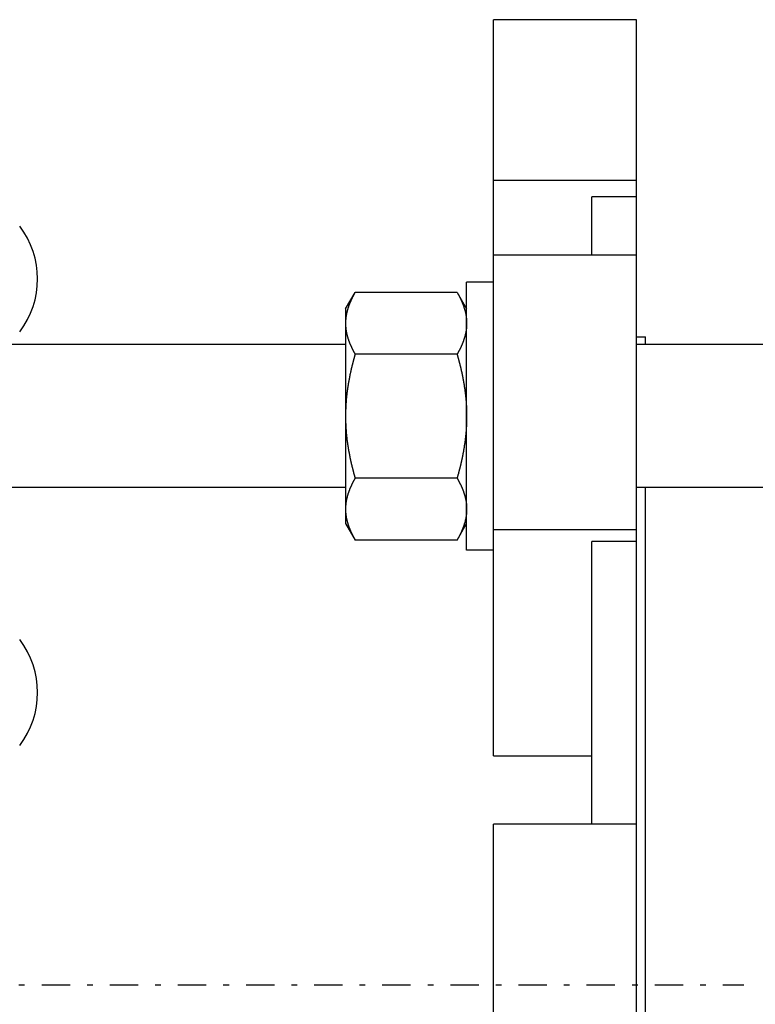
# Model space of a CAD drawing. Header units: millimetres. Extents: x -44 to 549, y 89 to 318.
# Tile 14 of 15: x 421 to 503, y 201 to 311. Entities that reach past the tile are written whole.
import ezdxf

# ---------------------------------------------------------------- set-up
doc = ezdxf.new("R2010")
doc.units = ezdxf.units.MM
doc.header["$MEASUREMENT"] = 0
doc.linetypes.add('DASH-DOT', pattern=[7.62, 3.175, -1.905, 0.635, -1.905])
doc.layers.add('16', color=7, linetype='Continuous')
doc.layers.add('4', color=7, linetype='Continuous')

msp = doc.modelspace()

# ---------------------------------------------------------------- linework, layer by layer
at = {"color": 7, "linetype": 'Continuous', "lineweight": 30}
for p, q in [((474.13, 228.95), (474.13, 311.33)), ((490.13, 95.33), (490.13, 311.33)), ((490.13, 293.33), (474.13, 293.33)), ((490.13, 291.51), (485.13, 291.51)), ((485.13, 284.97), (485.13, 291.51)), ((490.13, 284.97), (474.13, 284.97)), ((471.13, 251.97), (471.13, 281.97)), ((474.13, 281.97), (471.13, 281.97)), ((457.58, 278.97), (458.65, 280.82)), ((470.06, 280.82), (458.65, 280.82)), ((470.06, 280.82), (471.13, 278.97)), ((457.58, 278.97), (457.58, 254.97)), ((490.13, 275.83), (491.13, 275.83)), ((491.13, 274.97), (491.13, 275.83)), ((457.58, 274.97), (330.68, 274.97)), ((518.13, 274.97), (490.13, 274.97)), ((470.06, 273.9), (458.65, 273.9)), ((470.06, 260.04), (458.65, 260.04)), ((457.58, 258.97), (330.68, 258.97)), ((518.13, 258.97), (490.13, 258.97)), ((491.13, 147.69), (491.13, 258.97)), ((457.58, 254.97), (458.65, 253.11)), ((470.06, 253.11), (471.13, 254.97)), ((490.13, 254.24), (474.13, 254.24)), ((470.06, 253.11), (458.65, 253.11)), ((490.13, 252.95), (485.13, 252.95)), ((485.13, 221.33), (485.13, 252.95)), ((474.13, 251.97), (471.13, 251.97)), ((474.13, 228.95), (485.13, 228.95)), ((490.13, 221.33), (474.13, 221.33)), ((474.13, 185.33), (474.13, 221.33))]:
    msp.add_line(p, q, dxfattribs=at)
for centre, radius, start, end in [((462.78, 256.57), 5.2, 180.005, 183.1184), ((462.84, 256.58), 5.26, 183.114, 183.46), ((462.88, 256.58), 5.3, 183.4621, 185.2966), ((462.93, 256.59), 5.35, 185.2951, 186.1764)]:
    msp.add_arc(centre, radius, start, end, dxfattribs=at)
for points, start_tangent, end_tangent in [([(458.65, 280.82), (458.64, 280.79), (458.62, 280.77), (458.6, 280.74), (458.59, 280.71), (458.57, 280.68), (458.55, 280.65), (458.54, 280.62), (458.52, 280.59), (458.51, 280.57), (458.49, 280.54), (458.48, 280.51), (458.46, 280.48), (458.45, 280.45), (458.43, 280.42), (458.41, 280.39), (458.4, 280.36), (458.38, 280.33), (458.37, 280.31), (458.36, 280.28), (458.34, 280.25), (458.33, 280.22), (458.31, 280.19), (458.3, 280.16), (458.28, 280.13), (458.27, 280.1), (458.25, 280.07), (458.24, 280.04), (458.23, 280.01), (458.21, 279.98), (458.2, 279.95), (458.19, 279.92), (458.17, 279.89), (458.16, 279.86), (458.15, 279.83), (458.13, 279.8), (458.12, 279.77), (458.11, 279.74), (458.09, 279.71), (458.08, 279.68), (458.07, 279.65), (458.06, 279.62), (458.04, 279.59), (458.03, 279.56), (458.02, 279.53), (458.01, 279.5), (458, 279.47), (457.98, 279.44), (457.97, 279.41), (457.96, 279.38), (457.95, 279.35), (457.94, 279.32), (457.93, 279.28), (457.92, 279.25), (457.91, 279.22), (457.9, 279.19), (457.89, 279.16), (457.87, 279.13), (457.86, 279.1), (457.85, 279.07), (457.84, 279.04), (457.84, 279), (457.83, 278.97), (457.82, 278.94), (457.81, 278.91), (457.8, 278.88), (457.79, 278.85), (457.78, 278.82), (457.77, 278.78), (457.76, 278.75), (457.76, 278.72), (457.75, 278.69), (457.74, 278.66), (457.73, 278.63), (457.72, 278.59), (457.72, 278.56), (457.71, 278.53), (457.7, 278.5), (457.7, 278.47), (457.69, 278.43), (457.68, 278.4), (457.68, 278.37), (457.67, 278.34), (457.67, 278.3), (457.66, 278.27), (457.65, 278.24), (457.65, 278.21), (457.64, 278.18), (457.64, 278.14), (457.63, 278.11), (457.63, 278.08), (457.62, 278.05), (457.62, 278.01), (457.62, 277.98), (457.61, 277.95), (457.61, 277.92), (457.61, 277.88), (457.6, 277.85), (457.6, 277.82), (457.6, 277.78), (457.59, 277.75), (457.59, 277.72), (457.59, 277.69), (457.59, 277.65), (457.59, 277.62), (457.58, 277.59), (457.58, 277.56), (457.58, 277.52), (457.58, 277.49), (457.58, 277.46), (457.58, 277.42), (457.58, 277.39), (457.58, 277.36)], (-0.067924, -0.117597), (-0.000017, -0.135834)), ([(470.06, 280.82), (470.07, 280.8), (470.08, 280.78), (470.1, 280.75), (470.11, 280.73), (470.12, 280.71), (470.14, 280.69), (470.15, 280.66), (470.16, 280.64), (470.17, 280.62), (470.19, 280.59), (470.2, 280.57), (470.21, 280.55), (470.22, 280.52), (470.24, 280.5), (470.25, 280.48), (470.26, 280.46), (470.27, 280.43), (470.29, 280.41), (470.3, 280.39), (470.31, 280.36), (470.32, 280.34), (470.33, 280.32), (470.35, 280.29), (470.36, 280.27), (470.37, 280.24), (470.38, 280.22), (470.39, 280.2), (470.41, 280.17), (470.42, 280.15), (470.43, 280.13), (470.44, 280.1), (470.45, 280.08), (470.46, 280.06), (470.47, 280.03), (470.48, 280.01), (470.5, 279.98), (470.51, 279.96), (470.52, 279.94), (470.53, 279.91), (470.54, 279.89), (470.55, 279.86), (470.56, 279.84), (470.57, 279.82), (470.58, 279.79), (470.59, 279.77), (470.6, 279.74), (470.61, 279.72), (470.62, 279.69), (470.63, 279.67), (470.64, 279.65), (470.65, 279.62), (470.66, 279.6), (470.67, 279.57), (470.68, 279.55), (470.69, 279.52), (470.7, 279.5), (470.71, 279.47), (470.72, 279.45), (470.73, 279.43), (470.74, 279.4), (470.75, 279.38), (470.76, 279.35), (470.77, 279.33), (470.78, 279.3), (470.78, 279.28), (470.79, 279.25), (470.8, 279.23), (470.81, 279.2), (470.82, 279.18), (470.83, 279.15), (470.83, 279.13), (470.84, 279.1), (470.85, 279.08), (470.86, 279.05), (470.87, 279.03), (470.87, 279), (470.88, 278.98), (470.89, 278.95), (470.9, 278.93), (470.9, 278.9)], (0.055344, -0.095831), (0.030589, -0.106379)), ([(470.9, 278.9), (470.91, 278.88), (470.92, 278.86), (470.92, 278.84), (470.93, 278.83), (470.93, 278.81), (470.94, 278.79), (470.94, 278.77), (470.95, 278.75), (470.95, 278.73), (470.96, 278.71), (470.96, 278.69), (470.96, 278.67), (470.97, 278.66), (470.97, 278.64), (470.98, 278.62), (470.98, 278.6), (470.99, 278.58), (470.99, 278.56), (471, 278.54), (471, 278.52), (471, 278.5), (471.01, 278.48), (471.01, 278.47), (471.02, 278.45), (471.02, 278.43), (471.02, 278.41), (471.03, 278.39), (471.03, 278.37), (471.04, 278.35), (471.04, 278.33), (471.04, 278.31), (471.05, 278.29), (471.05, 278.27), (471.05, 278.25), (471.06, 278.23), (471.06, 278.22), (471.06, 278.2), (471.07, 278.18), (471.07, 278.16), (471.07, 278.14), (471.07, 278.12), (471.08, 278.1), (471.08, 278.08), (471.08, 278.06), (471.08, 278.04), (471.09, 278.02), (471.09, 278), (471.09, 277.98), (471.09, 277.96), (471.1, 277.94), (471.1, 277.92), (471.1, 277.91), (471.1, 277.89), (471.1, 277.87), (471.11, 277.85), (471.11, 277.83), (471.11, 277.81), (471.11, 277.79), (471.11, 277.77), (471.11, 277.75), (471.12, 277.73), (471.12, 277.71), (471.12, 277.69), (471.12, 277.67), (471.12, 277.65), (471.12, 277.63), (471.12, 277.61), (471.12, 277.59), (471.13, 277.57), (471.13, 277.55), (471.13, 277.53), (471.13, 277.52), (471.13, 277.5), (471.13, 277.48), (471.13, 277.46), (471.13, 277.44), (471.13, 277.42), (471.13, 277.4), (471.13, 277.38), (471.13, 277.36)], (0.022721, -0.079042), (0.000003, -0.082244)), ([(457.58, 277.36), (457.58, 277.33), (457.58, 277.29), (457.58, 277.26), (457.58, 277.23), (457.58, 277.2), (457.58, 277.16), (457.58, 277.13), (457.59, 277.1), (457.59, 277.06), (457.59, 277.03), (457.59, 277), (457.59, 276.97), (457.6, 276.93), (457.6, 276.9), (457.6, 276.87), (457.61, 276.84), (457.61, 276.8), (457.61, 276.77), (457.62, 276.74), (457.62, 276.71), (457.62, 276.67), (457.63, 276.64), (457.63, 276.61), (457.64, 276.58), (457.64, 276.54), (457.65, 276.51), (457.65, 276.48), (457.66, 276.45), (457.67, 276.41), (457.67, 276.38), (457.68, 276.35), (457.68, 276.32), (457.69, 276.29), (457.7, 276.25), (457.7, 276.22), (457.71, 276.19), (457.72, 276.16), (457.72, 276.13), (457.73, 276.09), (457.74, 276.06), (457.75, 276.03), (457.76, 276), (457.76, 275.97), (457.77, 275.93), (457.78, 275.9), (457.79, 275.87), (457.8, 275.84), (457.81, 275.81), (457.82, 275.78), (457.83, 275.75), (457.84, 275.71), (457.84, 275.68), (457.85, 275.65), (457.86, 275.62), (457.87, 275.59), (457.89, 275.56), (457.9, 275.53), (457.91, 275.5), (457.92, 275.46), (457.93, 275.43), (457.94, 275.4), (457.95, 275.37), (457.96, 275.34), (457.97, 275.31), (457.98, 275.28), (458, 275.25), (458.01, 275.22), (458.02, 275.19), (458.03, 275.16), (458.04, 275.13), (458.06, 275.1), (458.07, 275.07), (458.08, 275.04), (458.09, 275.01), (458.11, 274.98), (458.12, 274.95), (458.13, 274.92), (458.15, 274.89), (458.16, 274.86), (458.17, 274.83), (458.19, 274.8), (458.2, 274.77), (458.21, 274.74), (458.23, 274.71), (458.24, 274.68), (458.25, 274.65), (458.27, 274.62), (458.28, 274.59), (458.3, 274.56), (458.31, 274.53), (458.33, 274.5), (458.34, 274.47), (458.36, 274.44), (458.37, 274.41), (458.38, 274.38), (458.4, 274.35), (458.41, 274.33), (458.43, 274.3), (458.45, 274.27), (458.46, 274.24), (458.48, 274.21), (458.49, 274.18), (458.51, 274.15), (458.52, 274.12), (458.54, 274.09), (458.55, 274.07), (458.57, 274.04), (458.59, 274.01), (458.6, 273.98), (458.62, 273.95), (458.64, 273.92), (458.65, 273.9)], (0.000017, -0.135834), (0.067924, -0.117597)), ([(471.13, 277.36), (471.13, 277.33), (471.13, 277.29), (471.13, 277.26), (471.13, 277.23), (471.13, 277.2), (471.13, 277.16), (471.12, 277.13), (471.12, 277.1), (471.12, 277.06), (471.12, 277.03), (471.12, 277), (471.11, 276.97), (471.11, 276.93), (471.11, 276.9), (471.11, 276.87), (471.1, 276.84), (471.1, 276.8), (471.1, 276.77), (471.09, 276.74), (471.09, 276.71), (471.08, 276.67), (471.08, 276.64), (471.08, 276.61), (471.07, 276.58), (471.07, 276.54), (471.06, 276.51), (471.06, 276.48), (471.05, 276.45), (471.04, 276.41), (471.04, 276.38), (471.03, 276.35), (471.03, 276.32), (471.02, 276.29), (471.01, 276.25), (471.01, 276.22), (471, 276.19), (470.99, 276.16), (470.98, 276.13), (470.98, 276.09), (470.97, 276.06), (470.96, 276.03), (470.95, 276), (470.95, 275.97), (470.94, 275.93), (470.93, 275.9), (470.92, 275.87), (470.91, 275.84), (470.9, 275.81), (470.89, 275.78), (470.88, 275.75), (470.87, 275.71), (470.86, 275.68), (470.85, 275.65), (470.84, 275.62), (470.83, 275.59), (470.82, 275.56), (470.81, 275.53), (470.8, 275.5), (470.79, 275.46), (470.78, 275.43), (470.77, 275.4), (470.76, 275.37), (470.75, 275.34), (470.74, 275.31), (470.73, 275.28), (470.71, 275.25), (470.7, 275.22), (470.69, 275.19), (470.68, 275.16), (470.67, 275.13), (470.65, 275.1), (470.64, 275.07), (470.63, 275.04), (470.62, 275.01), (470.6, 274.98), (470.59, 274.95), (470.58, 274.92), (470.56, 274.89), (470.55, 274.86), (470.54, 274.83), (470.52, 274.8), (470.51, 274.77), (470.5, 274.74), (470.48, 274.71), (470.47, 274.68), (470.46, 274.65), (470.44, 274.62), (470.43, 274.59), (470.41, 274.56), (470.4, 274.53), (470.38, 274.5), (470.37, 274.47), (470.35, 274.44), (470.34, 274.41), (470.32, 274.38), (470.31, 274.35), (470.29, 274.33), (470.28, 274.3), (470.26, 274.27), (470.25, 274.24), (470.23, 274.21), (470.22, 274.18), (470.2, 274.15), (470.19, 274.12), (470.17, 274.09), (470.15, 274.07), (470.14, 274.04), (470.12, 274.01), (470.11, 273.98), (470.09, 273.95), (470.07, 273.92), (470.06, 273.9)], (-0.000017, -0.135834), (-0.067924, -0.117597)), ([(458.65, 273.9), (458.63, 273.82), (458.61, 273.75), (458.59, 273.68), (458.57, 273.61), (458.55, 273.54), (458.53, 273.47), (458.51, 273.4), (458.49, 273.33), (458.47, 273.26), (458.46, 273.19), (458.44, 273.12), (458.42, 273.05), (458.4, 272.98), (458.38, 272.91), (458.36, 272.83), (458.35, 272.76), (458.33, 272.69), (458.31, 272.62), (458.29, 272.55), (458.28, 272.48), (458.26, 272.41), (458.24, 272.34), (458.22, 272.26), (458.21, 272.19), (458.19, 272.12), (458.18, 272.05), (458.16, 271.98), (458.14, 271.91), (458.13, 271.84), (458.11, 271.76), (458.1, 271.69), (458.08, 271.62), (458.07, 271.55), (458.05, 271.48), (458.04, 271.4), (458.02, 271.33), (458.01, 271.26), (458, 271.19), (457.98, 271.12), (457.97, 271.05), (457.96, 270.97), (457.94, 270.9), (457.93, 270.83), (457.92, 270.76), (457.9, 270.68), (457.89, 270.61), (457.88, 270.54), (457.87, 270.47), (457.86, 270.4), (457.85, 270.32), (457.83, 270.25), (457.82, 270.18), (457.81, 270.11), (457.8, 270.03), (457.79, 269.96), (457.78, 269.89), (457.77, 269.82), (457.76, 269.74), (457.75, 269.67), (457.74, 269.6), (457.74, 269.52), (457.73, 269.45), (457.72, 269.38), (457.71, 269.31), (457.7, 269.23), (457.69, 269.16), (457.69, 269.09), (457.68, 269.01), (457.67, 268.94), (457.67, 268.87), (457.66, 268.8), (457.65, 268.72), (457.65, 268.65), (457.64, 268.58), (457.64, 268.5), (457.63, 268.43), (457.63, 268.36), (457.62, 268.28), (457.62, 268.21), (457.61, 268.14), (457.61, 268.07), (457.6, 267.99), (457.6, 267.92), (457.6, 267.85), (457.6, 267.77), (457.59, 267.7), (457.59, 267.63), (457.59, 267.55), (457.59, 267.48), (457.58, 267.41), (457.58, 267.33), (457.58, 267.26), (457.58, 267.19), (457.58, 267.11), (457.58, 267.04), (457.58, 266.97)], (-0.084837, -0.293756), (-0.000013, -0.305738)), ([(470.06, 273.9), (470.08, 273.82), (470.1, 273.75), (470.12, 273.68), (470.14, 273.61), (470.16, 273.54), (470.18, 273.47), (470.2, 273.4), (470.22, 273.33), (470.23, 273.26), (470.25, 273.19), (470.27, 273.12), (470.29, 273.05), (470.31, 272.98), (470.33, 272.91), (470.35, 272.83), (470.36, 272.76), (470.38, 272.69), (470.4, 272.62), (470.42, 272.55), (470.43, 272.48), (470.45, 272.41), (470.47, 272.34), (470.48, 272.26), (470.5, 272.19), (470.52, 272.12), (470.53, 272.05), (470.55, 271.98), (470.57, 271.91), (470.58, 271.84), (470.6, 271.76), (470.61, 271.69), (470.63, 271.62), (470.64, 271.55), (470.66, 271.48), (470.67, 271.4), (470.69, 271.33), (470.7, 271.26), (470.71, 271.19), (470.73, 271.12), (470.74, 271.05), (470.75, 270.97), (470.77, 270.9), (470.78, 270.83), (470.79, 270.76), (470.8, 270.68), (470.82, 270.61), (470.83, 270.54), (470.84, 270.47), (470.85, 270.4), (470.86, 270.32), (470.87, 270.25), (470.89, 270.18), (470.9, 270.11), (470.91, 270.03), (470.92, 269.96), (470.93, 269.89), (470.94, 269.82), (470.95, 269.74), (470.96, 269.67), (470.97, 269.6), (470.97, 269.52), (470.98, 269.45), (470.99, 269.38), (471, 269.31), (471.01, 269.23), (471.01, 269.16), (471.02, 269.09), (471.03, 269.01), (471.04, 268.94), (471.04, 268.87), (471.05, 268.8), (471.06, 268.72), (471.06, 268.65), (471.07, 268.58), (471.07, 268.5), (471.08, 268.43), (471.08, 268.36), (471.09, 268.28), (471.09, 268.21), (471.1, 268.14), (471.1, 268.07), (471.1, 267.99), (471.11, 267.92), (471.11, 267.85), (471.11, 267.77), (471.12, 267.7), (471.12, 267.63), (471.12, 267.55), (471.12, 267.48), (471.12, 267.41), (471.13, 267.33), (471.13, 267.26), (471.13, 267.19), (471.13, 267.11), (471.13, 267.04), (471.13, 266.97)], (0.084837, -0.293756), (0.000013, -0.305738)), ([(457.58, 266.97), (457.58, 266.89), (457.58, 266.82), (457.58, 266.75), (457.58, 266.67), (457.58, 266.6), (457.58, 266.53), (457.59, 266.45), (457.59, 266.38), (457.59, 266.31), (457.59, 266.23), (457.6, 266.16), (457.6, 266.09), (457.6, 266.01), (457.6, 265.94), (457.61, 265.87), (457.61, 265.8), (457.62, 265.72), (457.62, 265.65), (457.63, 265.58), (457.63, 265.5), (457.64, 265.43), (457.64, 265.36), (457.65, 265.28), (457.65, 265.21), (457.66, 265.14), (457.67, 265.06), (457.67, 264.99), (457.68, 264.92), (457.69, 264.85), (457.69, 264.77), (457.7, 264.7), (457.71, 264.63), (457.72, 264.55), (457.73, 264.48), (457.74, 264.41), (457.74, 264.34), (457.75, 264.26), (457.76, 264.19), (457.77, 264.12), (457.78, 264.05), (457.79, 263.97), (457.8, 263.9), (457.81, 263.83), (457.82, 263.76), (457.83, 263.68), (457.85, 263.61), (457.86, 263.54), (457.87, 263.47), (457.88, 263.39), (457.89, 263.32), (457.9, 263.25), (457.92, 263.18), (457.93, 263.1), (457.94, 263.03), (457.96, 262.96), (457.97, 262.89), (457.98, 262.82), (458, 262.74), (458.01, 262.67), (458.02, 262.6), (458.04, 262.53), (458.05, 262.46), (458.07, 262.39), (458.08, 262.31), (458.1, 262.24), (458.11, 262.17), (458.13, 262.1), (458.14, 262.03), (458.16, 261.95), (458.18, 261.88), (458.19, 261.81), (458.21, 261.74), (458.22, 261.67), (458.24, 261.6), (458.26, 261.53), (458.28, 261.46), (458.29, 261.38), (458.31, 261.31), (458.33, 261.24), (458.35, 261.17), (458.36, 261.1), (458.38, 261.03), (458.4, 260.96), (458.42, 260.89), (458.44, 260.82), (458.46, 260.74), (458.47, 260.67), (458.49, 260.6), (458.51, 260.53), (458.53, 260.46), (458.55, 260.39), (458.57, 260.32), (458.59, 260.25), (458.61, 260.18), (458.63, 260.11), (458.65, 260.04)], (0.000013, -0.305738), (0.084837, -0.293756)), ([(471.13, 266.97), (471.13, 266.89), (471.13, 266.82), (471.13, 266.75), (471.13, 266.67), (471.13, 266.6), (471.12, 266.53), (471.12, 266.45), (471.12, 266.38), (471.12, 266.31), (471.12, 266.23), (471.11, 266.16), (471.11, 266.09), (471.11, 266.01), (471.1, 265.94), (471.1, 265.87), (471.1, 265.8), (471.09, 265.72), (471.09, 265.65), (471.08, 265.58), (471.08, 265.5), (471.07, 265.43), (471.07, 265.36), (471.06, 265.28), (471.06, 265.21), (471.05, 265.14), (471.04, 265.06), (471.04, 264.99), (471.03, 264.92), (471.02, 264.85), (471.01, 264.77), (471.01, 264.7), (471, 264.63), (470.99, 264.55), (470.98, 264.48), (470.97, 264.41), (470.97, 264.34), (470.96, 264.26), (470.95, 264.19), (470.94, 264.12), (470.93, 264.05), (470.92, 263.97), (470.91, 263.9), (470.9, 263.83), (470.89, 263.76), (470.87, 263.68), (470.86, 263.61), (470.85, 263.54), (470.84, 263.47), (470.83, 263.39), (470.82, 263.32), (470.8, 263.25), (470.79, 263.18), (470.78, 263.1), (470.77, 263.03), (470.75, 262.96), (470.74, 262.89), (470.73, 262.82), (470.71, 262.74), (470.7, 262.67), (470.69, 262.6), (470.67, 262.53), (470.66, 262.46), (470.64, 262.39), (470.63, 262.31), (470.61, 262.24), (470.6, 262.17), (470.58, 262.1), (470.57, 262.03), (470.55, 261.95), (470.53, 261.88), (470.52, 261.81), (470.5, 261.74), (470.48, 261.67), (470.47, 261.6), (470.45, 261.53), (470.43, 261.46), (470.42, 261.38), (470.4, 261.31), (470.38, 261.24), (470.36, 261.17), (470.35, 261.1), (470.33, 261.03), (470.31, 260.96), (470.29, 260.89), (470.27, 260.82), (470.25, 260.74), (470.23, 260.67), (470.22, 260.6), (470.2, 260.53), (470.18, 260.46), (470.16, 260.39), (470.14, 260.32), (470.12, 260.25), (470.1, 260.18), (470.08, 260.11), (470.06, 260.04)], (-0.000013, -0.305738), (-0.084837, -0.293756)), ([(458.65, 260.04), (458.64, 260.01), (458.62, 259.98), (458.6, 259.95), (458.59, 259.92), (458.57, 259.9), (458.55, 259.87), (458.54, 259.84), (458.52, 259.81), (458.51, 259.78), (458.49, 259.75), (458.48, 259.72), (458.46, 259.7), (458.45, 259.67), (458.43, 259.64), (458.41, 259.61), (458.4, 259.58), (458.38, 259.55), (458.37, 259.52), (458.36, 259.49), (458.34, 259.46), (458.33, 259.43), (458.31, 259.4), (458.3, 259.37), (458.28, 259.34), (458.27, 259.32), (458.25, 259.29), (458.24, 259.26), (458.23, 259.23), (458.21, 259.2), (458.2, 259.17), (458.19, 259.14), (458.17, 259.11), (458.16, 259.08), (458.15, 259.05), (458.13, 259.02), (458.12, 258.99), (458.11, 258.96), (458.09, 258.93), (458.08, 258.9), (458.07, 258.87), (458.06, 258.84), (458.04, 258.81), (458.03, 258.78), (458.02, 258.75), (458.01, 258.71), (458, 258.68), (457.98, 258.65), (457.97, 258.62), (457.96, 258.59), (457.95, 258.56), (457.94, 258.53), (457.93, 258.5), (457.92, 258.47), (457.91, 258.44), (457.9, 258.41), (457.89, 258.38), (457.87, 258.34), (457.86, 258.31), (457.85, 258.28), (457.84, 258.25), (457.84, 258.22), (457.83, 258.19), (457.82, 258.16), (457.81, 258.13), (457.8, 258.09), (457.79, 258.06), (457.78, 258.03), (457.77, 258), (457.76, 257.97), (457.76, 257.94), (457.75, 257.9), (457.74, 257.87), (457.73, 257.84), (457.72, 257.81), (457.72, 257.78), (457.71, 257.74), (457.7, 257.71), (457.7, 257.68), (457.69, 257.65), (457.68, 257.62), (457.68, 257.58), (457.67, 257.55), (457.67, 257.52), (457.66, 257.49), (457.65, 257.46), (457.65, 257.42), (457.64, 257.39), (457.64, 257.36), (457.63, 257.33), (457.63, 257.29), (457.62, 257.26), (457.62, 257.23), (457.62, 257.2), (457.61, 257.16), (457.61, 257.13), (457.61, 257.1), (457.6, 257.07), (457.6, 257.03), (457.6, 257), (457.59, 256.97), (457.59, 256.93), (457.59, 256.9), (457.59, 256.87), (457.59, 256.84), (457.58, 256.8), (457.58, 256.77), (457.58, 256.74), (457.58, 256.71), (457.58, 256.67), (457.58, 256.64), (457.58, 256.61), (457.58, 256.57)], (-0.067924, -0.117597), (-0.000017, -0.135834)), ([(470.06, 260.04), (470.07, 260.01), (470.09, 259.98), (470.11, 259.95), (470.12, 259.92), (470.14, 259.9), (470.15, 259.87), (470.17, 259.84), (470.19, 259.81), (470.2, 259.78), (470.22, 259.75), (470.23, 259.72), (470.25, 259.7), (470.26, 259.67), (470.28, 259.64), (470.29, 259.61), (470.31, 259.58), (470.32, 259.55), (470.34, 259.52), (470.35, 259.49), (470.37, 259.46), (470.38, 259.43), (470.4, 259.4), (470.41, 259.37), (470.43, 259.34), (470.44, 259.32), (470.46, 259.29), (470.47, 259.26), (470.48, 259.23), (470.5, 259.2), (470.51, 259.17), (470.52, 259.14), (470.54, 259.11), (470.55, 259.08), (470.56, 259.05), (470.58, 259.02), (470.59, 258.99), (470.6, 258.96), (470.62, 258.93), (470.63, 258.9), (470.64, 258.87), (470.65, 258.84), (470.67, 258.81), (470.68, 258.78), (470.69, 258.75), (470.7, 258.71), (470.71, 258.68), (470.73, 258.65), (470.74, 258.62), (470.75, 258.59), (470.76, 258.56), (470.77, 258.53), (470.78, 258.5), (470.79, 258.47), (470.8, 258.44), (470.81, 258.41), (470.82, 258.38), (470.83, 258.34), (470.84, 258.31), (470.85, 258.28), (470.86, 258.25), (470.87, 258.22), (470.88, 258.19), (470.89, 258.16), (470.9, 258.13), (470.91, 258.09), (470.92, 258.06), (470.93, 258.03), (470.94, 258), (470.95, 257.97), (470.95, 257.94), (470.96, 257.9), (470.97, 257.87), (470.98, 257.84), (470.98, 257.81), (470.99, 257.78), (471, 257.74), (471.01, 257.71), (471.01, 257.68), (471.02, 257.65), (471.03, 257.62), (471.03, 257.58), (471.04, 257.55), (471.04, 257.52), (471.05, 257.49), (471.06, 257.46), (471.06, 257.42), (471.07, 257.39), (471.07, 257.36), (471.08, 257.33), (471.08, 257.29), (471.08, 257.26), (471.09, 257.23), (471.09, 257.2), (471.1, 257.16), (471.1, 257.13), (471.1, 257.1), (471.11, 257.07), (471.11, 257.03), (471.11, 257), (471.11, 256.97), (471.12, 256.93), (471.12, 256.9), (471.12, 256.87), (471.12, 256.84), (471.12, 256.8), (471.13, 256.77), (471.13, 256.74), (471.13, 256.71), (471.13, 256.67), (471.13, 256.64), (471.13, 256.61), (471.13, 256.57)], (0.067924, -0.117597), (0.000017, -0.135834)), ([(457.61, 256.01), (457.61, 256), (457.61, 255.98), (457.61, 255.97), (457.62, 255.96), (457.62, 255.95), (457.62, 255.94), (457.62, 255.92), (457.62, 255.91), (457.62, 255.9), (457.63, 255.89), (457.63, 255.87), (457.63, 255.86), (457.63, 255.85), (457.63, 255.84), (457.63, 255.82), (457.64, 255.81), (457.64, 255.8), (457.64, 255.79), (457.64, 255.77), (457.64, 255.76), (457.64, 255.75), (457.65, 255.74), (457.65, 255.73), (457.65, 255.71), (457.65, 255.7), (457.65, 255.69), (457.66, 255.68), (457.66, 255.66), (457.66, 255.65), (457.66, 255.64), (457.67, 255.63), (457.67, 255.61), (457.67, 255.6), (457.67, 255.59), (457.67, 255.58), (457.68, 255.57), (457.68, 255.55), (457.68, 255.54), (457.68, 255.53), (457.69, 255.52), (457.69, 255.5), (457.69, 255.49), (457.69, 255.48), (457.7, 255.47), (457.7, 255.46), (457.7, 255.44), (457.7, 255.43), (457.71, 255.42), (457.71, 255.41), (457.71, 255.39), (457.72, 255.38), (457.72, 255.37), (457.72, 255.36), (457.72, 255.35), (457.73, 255.33), (457.73, 255.32), (457.73, 255.31), (457.73, 255.3), (457.74, 255.29), (457.74, 255.27), (457.74, 255.26), (457.75, 255.25), (457.75, 255.24), (457.75, 255.22), (457.76, 255.21), (457.76, 255.2), (457.76, 255.19), (457.77, 255.18), (457.77, 255.16), (457.77, 255.15), (457.77, 255.14), (457.78, 255.13), (457.78, 255.12), (457.78, 255.1), (457.79, 255.09), (457.79, 255.08), (457.79, 255.07), (457.8, 255.06), (457.8, 255.04), (457.8, 255.03)], (0.005645, -0.052159), (0.014493, -0.050429)), ([(471.13, 256.57), (471.13, 256.54), (471.13, 256.51), (471.13, 256.48), (471.13, 256.44), (471.13, 256.41), (471.13, 256.38), (471.12, 256.35), (471.12, 256.31), (471.12, 256.28), (471.12, 256.25), (471.12, 256.21), (471.11, 256.18), (471.11, 256.15), (471.11, 256.12), (471.11, 256.08), (471.1, 256.05), (471.1, 256.02), (471.1, 255.99), (471.09, 255.95), (471.09, 255.92), (471.08, 255.89), (471.08, 255.86), (471.08, 255.82), (471.07, 255.79), (471.07, 255.76), (471.06, 255.73), (471.06, 255.69), (471.05, 255.66), (471.04, 255.63), (471.04, 255.6), (471.03, 255.56), (471.03, 255.53), (471.02, 255.5), (471.01, 255.47), (471.01, 255.44), (471, 255.4), (470.99, 255.37), (470.98, 255.34), (470.98, 255.31), (470.97, 255.28), (470.96, 255.24), (470.95, 255.21), (470.95, 255.18), (470.94, 255.15), (470.93, 255.12), (470.92, 255.09), (470.91, 255.05), (470.9, 255.02), (470.89, 254.99), (470.88, 254.96), (470.87, 254.93), (470.86, 254.9), (470.85, 254.87), (470.84, 254.84), (470.83, 254.8), (470.82, 254.77), (470.81, 254.74), (470.8, 254.71), (470.79, 254.68), (470.78, 254.65), (470.77, 254.62), (470.76, 254.59), (470.75, 254.56), (470.74, 254.53), (470.73, 254.5), (470.71, 254.46), (470.7, 254.43), (470.69, 254.4), (470.68, 254.37), (470.67, 254.34), (470.65, 254.31), (470.64, 254.28), (470.63, 254.25), (470.62, 254.22), (470.6, 254.19), (470.59, 254.16), (470.58, 254.13), (470.56, 254.1), (470.55, 254.07), (470.54, 254.04), (470.52, 254.01), (470.51, 253.98), (470.5, 253.95), (470.48, 253.92), (470.47, 253.89), (470.46, 253.86), (470.44, 253.83), (470.43, 253.8), (470.41, 253.77), (470.4, 253.75), (470.38, 253.72), (470.37, 253.69), (470.35, 253.66), (470.34, 253.63), (470.32, 253.6), (470.31, 253.57), (470.29, 253.54), (470.28, 253.51), (470.26, 253.48), (470.25, 253.45), (470.23, 253.42), (470.22, 253.4), (470.2, 253.37), (470.19, 253.34), (470.17, 253.31), (470.15, 253.28), (470.14, 253.25), (470.12, 253.22), (470.11, 253.2), (470.09, 253.17), (470.07, 253.14), (470.06, 253.11)], (-0.000017, -0.135834), (-0.067924, -0.117597)), ([(457.8, 255.03), (457.81, 255.01), (457.82, 254.98), (457.83, 254.96), (457.83, 254.93), (457.84, 254.91), (457.85, 254.88), (457.86, 254.86), (457.87, 254.83), (457.87, 254.81), (457.88, 254.78), (457.89, 254.76), (457.9, 254.73), (457.91, 254.71), (457.92, 254.68), (457.92, 254.66), (457.93, 254.63), (457.94, 254.61), (457.95, 254.58), (457.96, 254.56), (457.97, 254.53), (457.98, 254.51), (457.99, 254.48), (458, 254.46), (458.01, 254.43), (458.02, 254.41), (458.03, 254.39), (458.04, 254.36), (458.05, 254.34), (458.06, 254.31), (458.07, 254.29), (458.08, 254.26), (458.09, 254.24), (458.1, 254.22), (458.11, 254.19), (458.12, 254.17), (458.13, 254.14), (458.14, 254.12), (458.15, 254.09), (458.16, 254.07), (458.17, 254.05), (458.18, 254.02), (458.19, 254), (458.2, 253.97), (458.21, 253.95), (458.22, 253.93), (458.24, 253.9), (458.25, 253.88), (458.26, 253.86), (458.27, 253.83), (458.28, 253.81), (458.29, 253.78), (458.3, 253.76), (458.32, 253.74), (458.33, 253.71), (458.34, 253.69), (458.35, 253.67), (458.36, 253.64), (458.37, 253.62), (458.39, 253.6), (458.4, 253.57), (458.41, 253.55), (458.42, 253.53), (458.44, 253.5), (458.45, 253.48), (458.46, 253.46), (458.47, 253.43), (458.48, 253.41), (458.5, 253.39), (458.51, 253.36), (458.52, 253.34), (458.54, 253.32), (458.55, 253.29), (458.56, 253.27), (458.57, 253.25), (458.59, 253.22), (458.6, 253.2), (458.61, 253.18), (458.63, 253.16), (458.64, 253.13), (458.65, 253.11)], (0.030596, -0.106397), (0.055382, -0.095895))]:
    msp.add_spline(points, degree=3, dxfattribs=dict(at, start_tangent=start_tangent, end_tangent=end_tangent))
at = {"layer": '16', "color": 7, "linetype": 'Continuous', "lineweight": 30}
msp.add_line((490.13, 311.33), (474.13, 311.33), dxfattribs=at)
for centre in [(413.37, 282.32), (413.37, 236.05)]:
    msp.add_arc(centre, 9.76, 322.6662, 37.3338, dxfattribs=at)
at = {"layer": '4', "color": 7, "linetype": 'DASH-DOT', "lineweight": 30}
msp.add_line((286.43, 203.33), (502.14, 203.33), dxfattribs=at)

doc.saveas('drawing.dxf')
